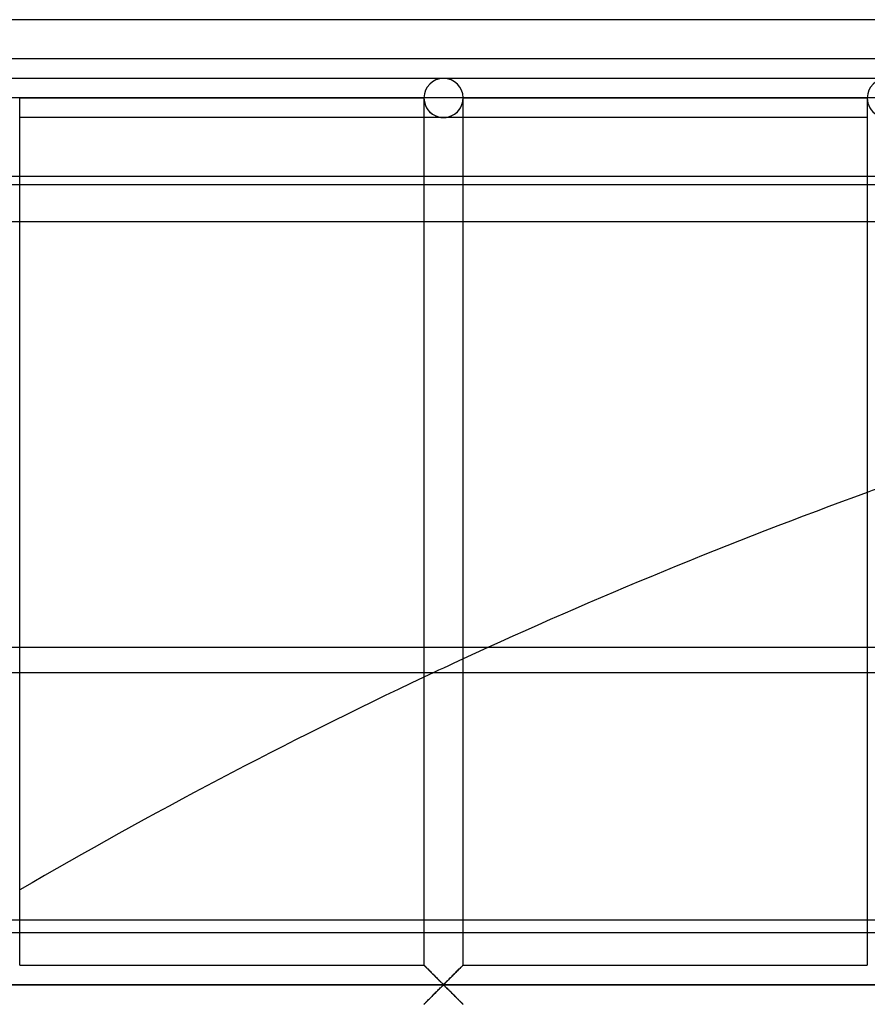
# Model space of a CAD drawing. Header units: millimetres. Extents: x -690 to 690, y -690 to 690.
# Tile 30 of 62: x -338 to -229, y 564 to 690. Entities that reach past the tile are written whole.
import ezdxf

# ---------------------------------------------------------------- set-up
doc = ezdxf.new("R2010")
doc.units = ezdxf.units.MM
doc.layers.add('MAIN-1', color=7, linetype='Continuous')
doc.layers.add('MAIN-2', color=7, linetype='Continuous')

msp = doc.modelspace()

# ---------------------------------------------------------------- linework, layer by layer
at = {"layer": 'MAIN-1'}
for p, q in [((690, 690), (-690, 690)), ((-283.33, 682.5), (-340, 682.5)), ((-226.67, 682.5), (-283.33, 682.5)), ((-337.5, 680), (-340, 680)), ((-337.5, 569.17), (-337.5, 680)), ((-337.5, 680), (-285.83, 680)), ((-285.83, 680), (-285.83, 569.17)), ((-283.33, 680), (-285.83, 680)), ((-280.83, 680), (-283.33, 680)), ((-280.83, 569.17), (-280.83, 680)), ((-280.83, 680), (-229.17, 680)), ((-229.17, 680), (-229.17, 569.17)), ((-226.67, 680), (-229.17, 680)), ((-285.83, 677.5), (-337.5, 677.5)), ((-229.17, 677.5), (-280.83, 677.5)), ((-337.5, 670), (-285.83, 670)), ((-280.83, 670), (-229.17, 670)), ((-280.83, 606.56), (-229.17, 606.56)), ((-285.83, 574.9), (-337.5, 574.9)), ((-229.17, 574.9), (-280.83, 574.9)), ((-337.5, 573.36), (-285.83, 573.36)), ((-280.83, 573.36), (-229.17, 573.36)), ((-337.5, 569.17), (-285.83, 569.17)), ((-285.83, 569.16), (-285.83, 569.17)), ((-285.82, 569.16), (-285.83, 569.16)), ((-285.81, 569.15), (-285.82, 569.16)), ((-285.8, 569.13), (-285.81, 569.15)), ((-285.78, 569.11), (-285.8, 569.13)), ((-285.75, 569.09), (-285.78, 569.11)), ((-285.72, 569.06), (-285.75, 569.09)), ((-285.69, 569.02), (-285.72, 569.06)), ((-285.65, 568.99), (-285.69, 569.02)), ((-285.61, 568.95), (-285.65, 568.99)), ((-285.57, 568.9), (-285.61, 568.95)), ((-285.52, 568.86), (-285.57, 568.9)), ((-285.47, 568.81), (-285.52, 568.86)), ((-285.42, 568.75), (-285.47, 568.81)), ((-281.15, 568.85), (-281.24, 568.76)), ((-281.07, 568.93), (-281.15, 568.85)), ((-281, 569), (-281.07, 568.93)), ((-280.94, 569.06), (-281, 569)), ((-280.9, 569.11), (-280.94, 569.06)), ((-280.86, 569.14), (-280.9, 569.11)), ((-280.84, 569.16), (-280.86, 569.14)), ((-280.83, 569.17), (-280.84, 569.16)), ((-280.83, 569.17), (-229.17, 569.17)), ((-285.36, 568.7), (-285.42, 568.75)), ((-285.31, 568.64), (-285.36, 568.7)), ((-285.25, 568.58), (-285.31, 568.64)), ((-285.19, 568.52), (-285.25, 568.58)), ((-285.13, 568.46), (-285.19, 568.52)), ((-285.07, 568.4), (-285.13, 568.46)), ((-285, 568.34), (-285.07, 568.4)), ((-284.94, 568.27), (-285, 568.34)), ((-284.87, 568.21), (-284.94, 568.27)), ((-284.81, 568.14), (-284.87, 568.21)), ((-284.74, 568.08), (-284.81, 568.14)), ((-284.67, 568.01), (-284.74, 568.08)), ((-284.6, 567.94), (-284.67, 568.01)), ((-284.53, 567.87), (-284.6, 567.94)), ((-284.47, 567.8), (-284.53, 567.87)), ((-284.4, 567.73), (-284.47, 567.8)), ((-284.33, 567.66), (-284.4, 567.73)), ((-284.26, 567.6), (-284.33, 567.66)), ((-284.19, 567.53), (-284.26, 567.6)), ((-284.12, 567.46), (-284.19, 567.53)), ((-282.48, 567.52), (-282.6, 567.41)), ((-282.36, 567.64), (-282.48, 567.52)), ((-282.24, 567.76), (-282.36, 567.64)), ((-282.12, 567.88), (-282.24, 567.76)), ((-282, 568), (-282.12, 567.88)), ((-281.88, 568.12), (-282, 568)), ((-281.77, 568.23), (-281.88, 568.12)), ((-281.66, 568.35), (-281.77, 568.23)), ((-281.55, 568.45), (-281.66, 568.35)), ((-281.44, 568.56), (-281.55, 568.45)), ((-281.34, 568.66), (-281.44, 568.56)), ((-281.24, 568.76), (-281.34, 568.66)), ((680, 566.67), (-680, 566.67)), ((-284.06, 567.4), (-284.12, 567.46)), ((-283.99, 567.33), (-284.06, 567.4)), ((-283.93, 567.26), (-283.99, 567.33)), ((-283.86, 567.2), (-283.93, 567.26)), ((-283.8, 567.14), (-283.86, 567.2)), ((-283.84, 566.15), (-283.74, 566.26)), ((-283.74, 567.08), (-283.8, 567.14)), ((-283.68, 567.02), (-283.74, 567.08)), ((-283.74, 566.26), (-283.64, 566.36)), ((-283.62, 566.97), (-283.68, 567.02)), ((-283.64, 566.36), (-283.54, 566.45)), ((-283.57, 566.91), (-283.62, 566.97)), ((-283.51, 566.86), (-283.57, 566.91)), ((-283.54, 566.45), (-283.45, 566.53)), ((-283.46, 566.81), (-283.51, 566.86)), ((-283.41, 566.77), (-283.46, 566.81)), ((-283.45, 566.53), (-283.33, 566.6)), ((-283.33, 566.74), (-283.41, 566.77)), ((-283.22, 566.8), (-283.33, 566.74)), ((-283.33, 566.6), (-283.26, 566.57)), ((-283.26, 566.57), (-283.21, 566.52)), ((-283.13, 566.89), (-283.22, 566.8)), ((-283.21, 566.52), (-283.15, 566.47)), ((-283.15, 566.47), (-283.1, 566.42)), ((-283.03, 566.98), (-283.13, 566.89)), ((-283.1, 566.42), (-283.04, 566.37)), ((-283.04, 566.37), (-282.99, 566.31)), ((-282.93, 567.08), (-283.03, 566.98)), ((-282.99, 566.31), (-282.93, 566.25)), ((-282.82, 567.18), (-282.93, 567.08)), ((-282.93, 566.25), (-282.87, 566.19)), ((-282.71, 567.29), (-282.82, 567.18)), ((-282.6, 567.41), (-282.71, 567.29)), ((-285.01, 564.99), (-284.9, 565.1)), ((-284.9, 565.1), (-284.78, 565.22)), ((-284.78, 565.22), (-284.66, 565.33)), ((-284.66, 565.33), (-284.54, 565.45)), ((-284.54, 565.45), (-284.42, 565.57)), ((-284.42, 565.57), (-284.3, 565.69)), ((-284.3, 565.69), (-284.19, 565.81)), ((-284.19, 565.81), (-284.07, 565.93)), ((-284.07, 565.93), (-283.96, 566.04)), ((-283.96, 566.04), (-283.84, 566.15)), ((-282.87, 566.19), (-282.8, 566.13)), ((-282.8, 566.13), (-282.74, 566.07)), ((-282.74, 566.07), (-282.67, 566)), ((-282.67, 566), (-282.61, 565.94)), ((-282.61, 565.94), (-282.54, 565.87)), ((-282.54, 565.87), (-282.47, 565.81)), ((-282.47, 565.81), (-282.41, 565.74)), ((-282.41, 565.74), (-282.34, 565.67)), ((-282.34, 565.67), (-282.27, 565.6)), ((-282.27, 565.6), (-282.2, 565.53)), ((-282.2, 565.53), (-282.13, 565.46)), ((-282.13, 565.46), (-282.06, 565.39)), ((-282.06, 565.39), (-281.99, 565.33)), ((-281.99, 565.33), (-281.93, 565.26)), ((-281.93, 565.26), (-281.86, 565.19)), ((-281.86, 565.19), (-281.79, 565.12)), ((-281.79, 565.12), (-281.73, 565.06)), ((-281.73, 565.06), (-281.66, 564.99)), ((-281.66, 564.99), (-281.6, 564.93)), ((-285.83, 564.17), (-285.8, 564.19)), ((-285.83, 564.17), (-285.83, 564.17)), ((-285.8, 564.19), (-285.77, 564.23)), ((-285.77, 564.23), (-285.72, 564.28)), ((-285.72, 564.28), (-285.66, 564.33)), ((-285.66, 564.33), (-285.59, 564.41)), ((-285.59, 564.41), (-285.51, 564.49)), ((-285.51, 564.49), (-285.42, 564.58)), ((-285.42, 564.58), (-285.33, 564.67)), ((-285.33, 564.67), (-285.23, 564.77)), ((-285.23, 564.77), (-285.12, 564.88)), ((-285.12, 564.88), (-285.01, 564.99)), ((-281.6, 564.93), (-281.54, 564.87)), ((-281.54, 564.87), (-281.48, 564.81)), ((-281.48, 564.81), (-281.42, 564.75)), ((-281.42, 564.75), (-281.36, 564.69)), ((-281.36, 564.69), (-281.3, 564.63)), ((-281.3, 564.63), (-281.25, 564.58)), ((-281.25, 564.58), (-281.19, 564.53)), ((-281.19, 564.53), (-281.14, 564.48)), ((-281.14, 564.48), (-281.1, 564.43)), ((-281.1, 564.43), (-281.05, 564.39)), ((-281.05, 564.39), (-281.01, 564.35)), ((-281.01, 564.35), (-280.98, 564.31)), ((-280.98, 564.31), (-280.94, 564.28)), ((-280.94, 564.28), (-280.92, 564.25)), ((-280.92, 564.25), (-280.89, 564.22)), ((-280.89, 564.22), (-280.87, 564.2)), ((-280.87, 564.2), (-280.85, 564.19)), ((-280.85, 564.19), (-280.84, 564.18)), ((-280.84, 564.18), (-280.84, 564.17)), ((-280.84, 564.17), (-280.83, 564.17))]:
    msp.add_line(p, q, dxfattribs=at)
for centre, radius, start, end in [((-283.33, 680), 2.5, 0, 180), ((-226.67, 680), 2.5, 0, 180), ((0, 0), 670, 110.00114, 114.78132), ((0, 0), 670, 115.25298, 120.24728)]:
    msp.add_arc(centre, radius, start, end, dxfattribs=at)
at = {"layer": 'MAIN-2'}
for p, q in [((685, 685), (-685, 685)), ((-337.5, 680), (-337.5, 680)), ((-337.5, 680), (-337.5, 680)), ((-337.5, 680), (-285.83, 680)), ((-285.83, 680), (-337.5, 680)), ((-337.5, 680), (-337.5, 680)), ((-285.83, 680), (-337.5, 680)), ((-285.83, 680), (-285.83, 680)), ((-285.83, 680), (-285.83, 680)), ((-285.83, 680), (-285.83, 680)), ((-280.83, 680), (-280.83, 680)), ((-280.83, 680), (-280.83, 680)), ((-280.83, 680), (-229.17, 680)), ((-229.17, 680), (-280.83, 680)), ((-280.83, 680), (-280.83, 680)), ((-229.17, 680), (-280.83, 680)), ((-229.17, 680), (-229.17, 680)), ((-229.17, 680), (-229.17, 680)), ((-229.17, 680), (-229.17, 680)), ((-283.33, 677.5), (-285.83, 677.5)), ((-280.83, 677.5), (-283.33, 677.5)), ((-342.5, 670), (-337.5, 670)), ((-285.83, 670), (-280.83, 670)), ((-229.17, 670), (-224.17, 670)), ((-484, 668.92), (-37.98, 668.92)), ((-88.21, 664.17), (-484, 664.17)), ((667.5, 609.77), (-667.5, 609.77)), ((-484, 606.56), (-280.83, 606.56)), ((-229.17, 606.56), (-224.17, 606.56)), ((-337.5, 574.9), (-342.5, 574.9)), ((-280.83, 574.9), (-285.83, 574.9)), ((-224.17, 574.9), (-229.17, 574.9)), ((-342.5, 573.36), (-337.5, 573.36)), ((-285.83, 573.36), (-280.83, 573.36)), ((-229.17, 573.36), (-224.17, 573.36)), ((-285.83, 569.17), (-285.83, 569.16)), ((-285.83, 569.16), (-285.81, 569.15)), ((-285.81, 569.15), (-285.79, 569.13)), ((-285.79, 569.13), (-285.76, 569.1)), ((-285.76, 569.1), (-285.72, 569.06)), ((-285.72, 569.06), (-285.67, 569.01)), ((-285.67, 569.01), (-285.62, 568.95)), ((-285.62, 568.95), (-285.56, 568.89)), ((-285.56, 568.89), (-285.49, 568.83)), ((-285.49, 568.83), (-285.42, 568.75)), ((-281.25, 568.75), (-281.18, 568.83)), ((-281.18, 568.83), (-281.11, 568.89)), ((-281.11, 568.89), (-281.05, 568.95)), ((-281.05, 568.95), (-280.99, 569.01)), ((-280.99, 569.01), (-280.94, 569.06)), ((-280.94, 569.06), (-280.91, 569.1)), ((-280.91, 569.1), (-280.87, 569.13)), ((-280.87, 569.13), (-280.85, 569.15)), ((-280.85, 569.15), (-280.84, 569.16)), ((-280.84, 569.16), (-280.83, 569.17)), ((-285.42, 568.75), (-285.34, 568.68)), ((-285.34, 568.68), (-285.26, 568.59)), ((-285.26, 568.59), (-285.18, 568.51)), ((-285.18, 568.51), (-285.09, 568.42)), ((-285.09, 568.42), (-285, 568.34)), ((-285, 568.34), (-284.91, 568.25)), ((-284.91, 568.25), (-284.82, 568.15)), ((-284.82, 568.15), (-284.72, 568.06)), ((-284.72, 568.06), (-284.63, 567.96)), ((-284.63, 567.96), (-284.53, 567.87)), ((-284.53, 567.87), (-284.43, 567.77)), ((-284.43, 567.77), (-284.34, 567.67)), ((-284.34, 567.67), (-284.24, 567.58)), ((-284.24, 567.58), (-284.15, 567.48)), ((-282.52, 567.48), (-282.43, 567.58)), ((-282.43, 567.58), (-282.33, 567.67)), ((-282.33, 567.67), (-282.23, 567.77)), ((-282.23, 567.77), (-282.14, 567.87)), ((-282.14, 567.87), (-282.04, 567.96)), ((-282.04, 567.96), (-281.94, 568.06)), ((-281.94, 568.06), (-281.85, 568.15)), ((-281.85, 568.15), (-281.76, 568.25)), ((-281.76, 568.25), (-281.67, 568.34)), ((-281.67, 568.34), (-281.58, 568.42)), ((-281.58, 568.42), (-281.49, 568.51)), ((-281.49, 568.51), (-281.41, 568.59)), ((-281.41, 568.59), (-281.33, 568.68)), ((-281.33, 568.68), (-281.25, 568.75)), ((-677.5, 566.67), (677.5, 566.67)), ((-284.15, 567.48), (-284.05, 567.39)), ((-284.05, 567.39), (-283.96, 567.3)), ((-283.96, 567.3), (-283.87, 567.21)), ((-283.87, 567.21), (-283.78, 567.12)), ((-283.78, 567.12), (-283.7, 567.04)), ((-283.7, 566.29), (-283.78, 566.21)), ((-283.7, 567.04), (-283.62, 566.96)), ((-283.62, 566.37), (-283.7, 566.29)), ((-283.62, 566.96), (-283.54, 566.89)), ((-283.54, 566.45), (-283.62, 566.37)), ((-283.54, 566.89), (-283.47, 566.82)), ((-283.47, 566.52), (-283.54, 566.45)), ((-283.47, 566.82), (-283.39, 566.76)), ((-283.39, 566.58), (-283.47, 566.52)), ((-283.39, 566.76), (-283.28, 566.76)), ((-283.28, 566.58), (-283.39, 566.58)), ((-283.28, 566.76), (-283.2, 566.82)), ((-283.2, 566.52), (-283.28, 566.58)), ((-283.2, 566.82), (-283.13, 566.89)), ((-283.13, 566.45), (-283.2, 566.52)), ((-283.13, 566.89), (-283.05, 566.96)), ((-283.05, 566.37), (-283.13, 566.45)), ((-283.05, 566.96), (-282.97, 567.04)), ((-282.97, 566.29), (-283.05, 566.37)), ((-282.97, 567.04), (-282.88, 567.12)), ((-282.88, 566.21), (-282.97, 566.29)), ((-282.88, 567.12), (-282.8, 567.21)), ((-282.8, 567.21), (-282.71, 567.3)), ((-282.71, 567.3), (-282.61, 567.39)), ((-282.61, 567.39), (-282.52, 567.48)), ((-285, 565), (-285.09, 564.91)), ((-284.91, 565.09), (-285, 565)), ((-284.82, 565.18), (-284.91, 565.09)), ((-284.72, 565.28), (-284.82, 565.18)), ((-284.63, 565.37), (-284.72, 565.28)), ((-284.53, 565.47), (-284.63, 565.37)), ((-284.43, 565.56), (-284.53, 565.47)), ((-284.34, 565.66), (-284.43, 565.56)), ((-284.24, 565.76), (-284.34, 565.66)), ((-284.15, 565.85), (-284.24, 565.76)), ((-284.05, 565.94), (-284.15, 565.85)), ((-283.96, 566.03), (-284.05, 565.94)), ((-283.87, 566.12), (-283.96, 566.03)), ((-283.78, 566.21), (-283.87, 566.12)), ((-282.8, 566.12), (-282.88, 566.21)), ((-282.71, 566.03), (-282.8, 566.12)), ((-282.61, 565.94), (-282.71, 566.03)), ((-282.52, 565.85), (-282.61, 565.94)), ((-282.43, 565.76), (-282.52, 565.85)), ((-282.33, 565.66), (-282.43, 565.76)), ((-282.23, 565.56), (-282.33, 565.66)), ((-282.14, 565.47), (-282.23, 565.56)), ((-282.04, 565.37), (-282.14, 565.47)), ((-281.94, 565.28), (-282.04, 565.37)), ((-281.85, 565.18), (-281.94, 565.28)), ((-281.76, 565.09), (-281.85, 565.18)), ((-281.67, 565), (-281.76, 565.09)), ((-281.58, 564.91), (-281.67, 565)), ((-285.81, 564.18), (-285.83, 564.17)), ((-285.83, 564.17), (-285.83, 564.17)), ((-285.79, 564.21), (-285.81, 564.18)), ((-285.76, 564.24), (-285.79, 564.21)), ((-285.72, 564.28), (-285.76, 564.24)), ((-285.67, 564.32), (-285.72, 564.28)), ((-285.62, 564.38), (-285.67, 564.32)), ((-285.56, 564.44), (-285.62, 564.38)), ((-285.49, 564.51), (-285.56, 564.44)), ((-285.42, 564.58), (-285.49, 564.51)), ((-285.34, 564.66), (-285.42, 564.58)), ((-285.26, 564.74), (-285.34, 564.66)), ((-285.18, 564.82), (-285.26, 564.74)), ((-285.09, 564.91), (-285.18, 564.82)), ((-281.49, 564.82), (-281.58, 564.91)), ((-281.41, 564.74), (-281.49, 564.82)), ((-281.33, 564.66), (-281.41, 564.74)), ((-281.25, 564.58), (-281.33, 564.66)), ((-281.18, 564.51), (-281.25, 564.58)), ((-281.11, 564.44), (-281.18, 564.51)), ((-281.05, 564.38), (-281.11, 564.44)), ((-280.99, 564.32), (-281.05, 564.38)), ((-280.94, 564.28), (-280.99, 564.32)), ((-280.91, 564.24), (-280.94, 564.28)), ((-280.87, 564.21), (-280.91, 564.24)), ((-280.85, 564.18), (-280.87, 564.21)), ((-280.84, 564.17), (-280.85, 564.18)), ((-280.83, 564.17), (-280.84, 564.17))]:
    msp.add_line(p, q, dxfattribs=at)
for start, end in [(109.54689, 110.00114), (114.78132, 115.25298)]:
    msp.add_arc((0, 0), 670, start, end, dxfattribs=at)
for centre, major_axis, start_param, end_param in [((-283.33, 680), (0, -2.5), 3.141593, 4.712389), ((-283.33, 680), (0, 2.5), -1.570796, 0), ((-283.33, 680), (-2.5, 0), 0, 3.141593), ((-283.33, 680), (0, -2.5), -1.570796, 0), ((-283.33, 680), (0, 2.5), 3.141593, 4.712389), ((-226.67, 680), (-2.5, 0), 0, 3.141593)]:
    msp.add_ellipse(centre, major_axis=major_axis, ratio=1, start_param=start_param, end_param=end_param, dxfattribs=at)

doc.saveas('drawing.dxf')
